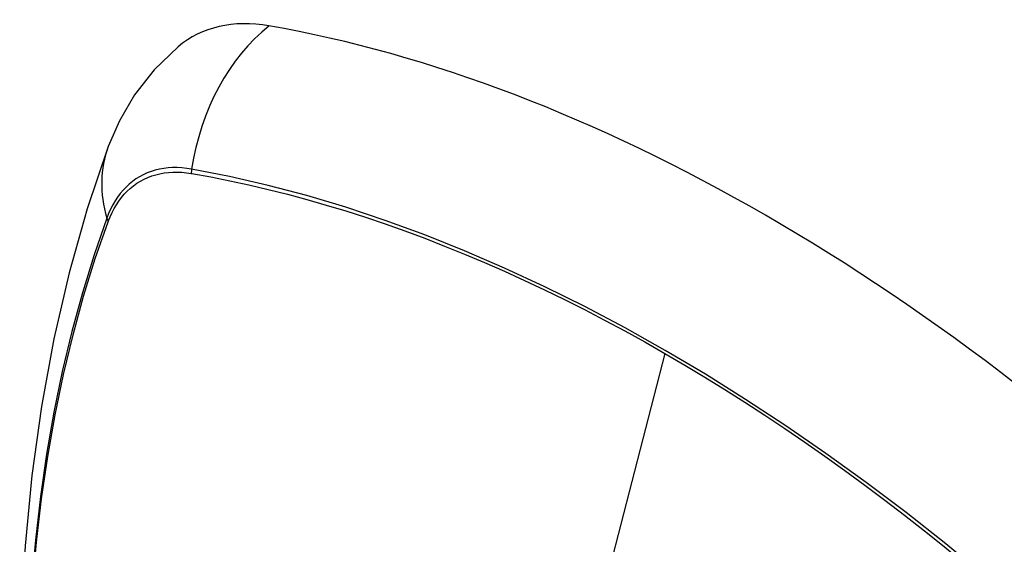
# Model space of a CAD drawing. Header units: inches. Extents: x 275.1 to 323.9, y 105.7 to 152.7.
# Tile 19 of 44: x 277.561 to 278.162, y 145.334 to 145.654. Entities that reach past the tile are written whole.
import ezdxf

# ---------------------------------------------------------------- set-up
doc = ezdxf.new("R2010")
doc.units = ezdxf.units.IN
doc.header["$MEASUREMENT"] = 0
doc.layers.add('Visible Edges(ANSI)', color=7, linetype='Continuous', lineweight=25)
doc.layers.add('Visible Tangent Edges(ANSI)', color=7, linetype='Continuous', lineweight=25)

msp = doc.modelspace()

# ---------------------------------------------------------------- linework, layer by layer
at = {"layer": 'Visible Edges(ANSI)', "flags": 128}
for points in [[(277.65776, 145.63746), (277.64315, 145.62338), (277.63121, 145.60808), (277.62195, 145.59229), (277.61513, 145.57657)], [(277.61513, 145.57657), (277.60228, 145.53851), (277.59122, 145.49933), (277.58193, 145.45909), (277.57437, 145.41787), (277.56852, 145.37573), (277.56438, 145.33273), (277.5619, 145.28894), (277.56108, 145.24441), (277.5619, 145.19922), (277.56432, 145.15341), (277.56835, 145.10705), (277.57394, 145.06022), (277.58109, 145.01297), (277.58977, 144.96537), (277.59996, 144.91749), (277.61164, 144.86941)]]:
    msp.add_lwpolyline(points, dxfattribs=at)
at = {"layer": 'Visible Edges(ANSI)'}
for centre, major_axis, start_param, end_param in [((277.75465, 145.48982), (-0.08858, 0.15343), 5.834048, 6.381985), ((278.01644, 144.47383), (-0.64961, 1.12515), 5.161526, 5.834048)]:
    msp.add_ellipse(centre, major_axis=major_axis, ratio=0.57735, start_param=start_param, end_param=end_param, dxfattribs=at)
at = {"layer": 'Visible Tangent Edges(ANSI)'}
for p, q in [((277.66589, 145.56015), (277.66623, 145.5601)), ((277.61504, 145.53055), (277.61516, 145.53086)), ((277.95499, 145.45025), (277.90709, 145.26458))]:
    msp.add_line(p, q, dxfattribs=at)
at = {"layer": 'Visible Tangent Edges(ANSI)', "flags": 128}
for points in [[(277.66604, 145.56272), (277.66309, 145.56319), (277.66017, 145.5635), (277.6573, 145.56365), (277.65448, 145.56365), (277.65172, 145.5635), (277.64901, 145.56319), (277.64637, 145.56273), (277.6438, 145.56211), (277.64129, 145.56134), (277.63886, 145.56043), (277.6365, 145.55936), (277.63423, 145.55814), (277.63204, 145.55678), (277.62993, 145.55527), (277.62792, 145.55362), (277.626, 145.55183), (277.62417, 145.54991), (277.62244, 145.54784), (277.62082, 145.54565), (277.61929, 145.54333), (277.61787, 145.54088), (277.61656, 145.53831), (277.61535, 145.53563), (277.61426, 145.53282)], [(277.61516, 145.53086), (277.61625, 145.53357), (277.61745, 145.53618), (277.61875, 145.53866), (277.62015, 145.54103), (277.62166, 145.54328), (277.62326, 145.54541), (277.62495, 145.54741), (277.62674, 145.54928), (277.62863, 145.55102), (277.6306, 145.55263), (277.63266, 145.5541), (277.6348, 145.55543), (277.63702, 145.55662), (277.63933, 145.55767), (277.6417, 145.55857), (277.64415, 145.55933), (277.64666, 145.55995), (277.64924, 145.56042), (277.65189, 145.56074), (277.65459, 145.56092), (277.65734, 145.56095), (277.66015, 145.56083), (277.663, 145.56057), (277.66589, 145.56015)], [(278.17469, 145.29357), (278.15072, 145.31407), (278.12658, 145.33389), (278.10231, 145.35302), (278.07791, 145.37144), (278.05343, 145.38911), (278.0289, 145.40602), (278.00435, 145.42216), (277.97981, 145.4375), (277.95528, 145.45204), (277.93075, 145.4658), (277.90622, 145.47878), (277.88169, 145.49097), (277.85721, 145.50234), (277.83279, 145.51289), (277.80847, 145.5226), (277.78428, 145.53146), (277.76023, 145.53945), (277.73637, 145.54658), (277.71271, 145.55283), (277.68927, 145.55821), (277.66604, 145.56272)], [(277.66623, 145.5601), (277.67779, 145.558), (277.68941, 145.55569), (277.70108, 145.55315), (277.7128, 145.5504), (277.72458, 145.54743), (277.73641, 145.54424), (277.7483, 145.54083), (277.76024, 145.53721), (277.77222, 145.53336), (277.78424, 145.5293), (277.79631, 145.52502), (277.8084, 145.52052), (277.82053, 145.51581), (277.83269, 145.51088), (277.84487, 145.50575), (277.85708, 145.5004), (277.86929, 145.49484), (277.88153, 145.48908), (277.89377, 145.48311), (277.90602, 145.47694), (277.91826, 145.47056), (277.93051, 145.46399), (277.94275, 145.45722), (277.95499, 145.45025)], [(277.61426, 145.53282), (277.6065, 145.51038), (277.59937, 145.48728), (277.5929, 145.46354), (277.5871, 145.43919), (277.58196, 145.41425), (277.5775, 145.38876), (277.57373, 145.36274), (277.57065, 145.33623), (277.56825, 145.30925), (277.56655, 145.28186), (277.56553, 145.25408), (277.56521, 145.22592), (277.56557, 145.19737), (277.56661, 145.16843), (277.56834, 145.13914), (277.57075, 145.10952), (277.57384, 145.07962), (277.57761, 145.04946), (277.58205, 145.01904), (277.58717, 144.98839), (277.59295, 144.95754), (277.5994, 144.9265)], [(277.60015, 144.92612), (277.59369, 144.95709), (277.58789, 144.98789), (277.58276, 145.01848), (277.5783, 145.04884), (277.57451, 145.07894), (277.57141, 145.10879), (277.56899, 145.13835), (277.56725, 145.16759), (277.5662, 145.19646), (277.56584, 145.22494), (277.56617, 145.25303), (277.56719, 145.28073), (277.5689, 145.30804), (277.5713, 145.33492), (277.5744, 145.36133), (277.57819, 145.38723), (277.58266, 145.41261), (277.58782, 145.43743), (277.59364, 145.46166), (277.60013, 145.48527), (277.60726, 145.50823), (277.61504, 145.53055)], [(277.95499, 145.45025), (277.96721, 145.4431), (277.97944, 145.43574), (277.99167, 145.42818), (278.0039, 145.42043), (278.01613, 145.41247), (278.02836, 145.40431), (278.04058, 145.39596), (278.0528, 145.38741), (278.06499, 145.37868), (278.07717, 145.36975), (278.08932, 145.36064), (278.10145, 145.35135), (278.11355, 145.34187), (278.12562, 145.33222), (278.13765, 145.3224), (278.14964, 145.3124), (278.16159, 145.30224), (278.17349, 145.29191)]]:
    msp.add_lwpolyline(points, dxfattribs=at)
at = {"layer": 'Visible Tangent Edges(ANSI)'}
for centre, major_axis, ratio, start_param, end_param in [((277.75215, 145.55098), (-0.02022, -0.11637), 0.735518, 3.83087, 4.73923), ((277.72601, 145.53589), (-0.11089, 0.04067), 0.735518, 0, 0.496286), ((277.67322, 145.56174), (-0.00176, -0.00968), 0.735414, 4.744852, 5.008559), ((277.62357, 145.53308), (0.00925, -0.00336), 0.732421, 3.635219, 3.898926)]:
    msp.add_ellipse(centre, major_axis=major_axis, ratio=ratio, start_param=start_param, end_param=end_param, dxfattribs=at)

doc.saveas('drawing.dxf')
